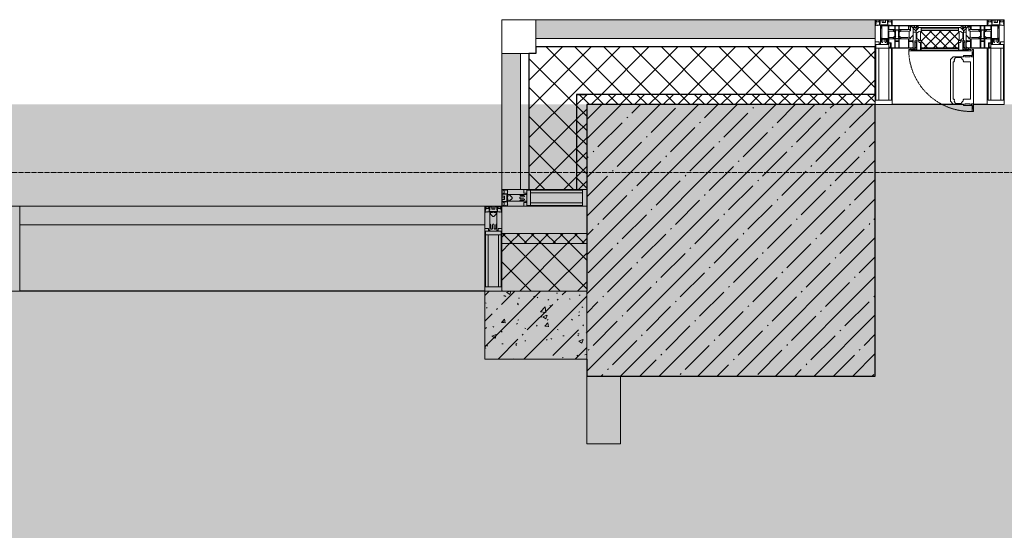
# Model space of a CAD drawing. Header units: millimetres. Extents: x -521669 to 178656, y -69521 to 433382.
# Tile 180 of 256: x -175523 to -172623, y 431094 to 432599. Entities that reach past the tile are written whole.
import ezdxf

# ---------------------------------------------------------------- set-up
doc = ezdxf.new("R2010")
doc.units = ezdxf.units.MM
doc.linetypes.add('-D1-02х01', pattern=[3, 2, -1])
doc.linetypes.add('-D1d1-15x02', pattern=[19, 15, -2, 0, -2])
for name, color, linetype, lineweight in [('_0', 7, 'Continuous', 13), ('A-DETL-GENF', 7, 'Continuous', 5), ('A-GLAZ', 7, 'Continuous', 5), ('A-GLAZ-CURT', 8, 'Continuous', 5), ('A-GLAZ-CWMG', 8, 'Continuous', 5), ('A-WALL', 7, 'Continuous', 5), ('A-WALL-FNSH', 8, 'Continuous', 5), ('I-WALL', 7, 'Continuous', 5), ('S-COLS', 7, 'Continuous', 5), ('S-GRID', 7, 'Continuous', 5)]:
    doc.layers.add(name, color=color, linetype=linetype, lineweight=lineweight)
pattern_1 = [(45, (0, 0), (-21.213203, 21.213203), []), (135, (0, 0), (-21.213203, -21.213203), [])]
pattern_2 = [(45, (0, 0), (-42.42641, 42.42641), []), (135, (0, 0), (-42.42641, -42.42641), [])]

# ---------------------------------------------------------------- blocks, each defined once
blk = doc.blocks.new('Rectangular Mullion - 50Wx250H-V3-50_AS_M_L33')
at = {"layer": 'A-DETL-GENF'}
for p, q in [((-25, 84), (-25, 250)), ((-25, 250), (0, 250)), ((-23, 237.3), (0, 237.3)), ((-23, 237.3), (-23, 84)), ((-14.9, 84), (-14.9, 237.3)), ((25, 250), (0, 250)), ((23, 237.3), (0, 237.3)), ((14.9, 84), (14.9, 237.3)), ((23, 237.3), (23, 73.6)), ((25, 65.2), (25, 250)), ((0, 84), (-15, 84)), ((-0.5, 73.6), (-15, 73.6)), ((-10, 71.3), (-12, 71.3)), ((-10, 57.4), (-10, 71.3)), ((-7, 65.2), (-5.9, 67.3)), ((-7, 65.2), (-7, 57)), ((-4.1, 67.3), (-5.9, 67.3)), ((-4.1, 67.3), (-2.9, 65.1)), ((-2.9, 65.1), (-2.9, 57)), ((0, 84), (23, 84)), ((0.5, 73.6), (23, 73.6)), ((4.1, 67.3), (2.9, 65.1)), ((2.9, 65.1), (2.9, 57)), ((4.1, 67.3), (5.9, 67.3)), ((7, 65.2), (5.9, 67.3)), ((7, 65.2), (7, 54.7)), ((10, 71.3), (14, 71.3)), ((10, 53), (10, 71.3)), ((14, 71.3), (14, 65.2)), ((14, 65.2), (25, 65.2)), ((8.7, 53), (7, 54.7)), ((8.7, 53), (10, 53)), ((10, 53), (10, 17)), ((-23.8, 14.6), (-25, 14.2)), ((-25, 0), (-25, 14.2)), ((-23.8, 17), (-23.8, 14.6)), ((-22.5, 10.6), (-23.8, 14.6)), ((-22.5, 10.6), (-23.7, 9.9)), ((-23.7, 1.3), (-23.7, 9.9)), ((-23.7, 1.3), (-11.8, 1.3)), ((-23.2, 10.2), (-22.5, 8)), ((-22.5, 8), (-22.5, 4.5)), ((-21.3, 4.5), (-22.5, 4.5)), ((-22.3, 17), (-22.3, 16)), ((-22.3, 16), (-21.3, 16)), ((-19.9, 17), (-21.3, 16)), ((-21.3, 4.5), (-21.3, 6.5)), ((-21.3, 6.5), (-14.2, 6.5)), ((-7.4, 16.6), (-18.4, 16.6)), ((-14.2, 6.5), (-14.2, 4.5)), ((-13.2, 4.5), (-14.2, 4.5)), ((-13.2, 4.5), (-12.2, 7.2)), ((-12.7, 7.6), (-11.3, 11.4)), ((-12.7, 7.6), (-11.8, 6.9)), ((-12.2, 9), (-12.2, 14.8)), ((-12.2, 14.8), (0, 14.8)), ((-11.8, 1.3), (-11.8, 6.9)), ((-10.5, 11.2), (-11.3, 11.4)), ((-10.5, 1.5), (-10.5, 11.2)), ((-4.8, 1.5), (-10.5, 1.5)), ((0, 8), (-4.8, 8)), ((-4.8, 1.5), (-4.8, 8)), ((-2.6, 16.8), (0, 16.8)), ((2.6, 16.8), (0, 16.8)), ((0, 14.8), (0, 16.8)), ((0, 14.8), (0, 16.8)), ((12.2, 14.8), (0, 14.8)), ((0, 0), (0, 8)), ((0, 8), (4.8, 8)), ((0, 0), (0, 8)), ((4.8, 1.5), (4.8, 8)), ((4.8, 1.5), (10.5, 1.5)), ((8.5, 23), (6, 25.5)), ((6, 18), (7.4, 18)), ((7.4, 18), (7.4, 16.6)), ((7.4, 16.6), (18.4, 16.6)), ((7.5, 18.5), (8.5, 18.5)), ((7.5, 17), (7.5, 18.5)), ((10, 17), (7.5, 17)), ((8.5, 18.5), (8.5, 23)), ((10.5, 11.2), (11.3, 11.4)), ((10.5, 1.5), (10.5, 11.2)), ((12.7, 7.6), (11.3, 11.4)), ((12.7, 7.6), (11.8, 6.9)), ((11.8, 1.3), (11.8, 6.9)), ((23.7, 1.3), (11.8, 1.3)), ((12.2, 9), (12.2, 14.8)), ((13.2, 4.5), (12.2, 7.2)), ((13.2, 4.5), (14.2, 4.5)), ((21.3, 6.5), (14.2, 6.5)), ((14.2, 6.5), (14.2, 4.5)), ((18.4, 16.6), (19, 17.6)), ((19, 17.6), (21.3, 16)), ((22.3, 16), (21.3, 16)), ((21.3, 4.5), (21.3, 6.5)), ((21.3, 4.5), (22.5, 4.5)), ((22.3, 17), (22.3, 16)), ((22.3, 17), (23.8, 17)), ((22.5, 10.6), (23.8, 14.6)), ((22.5, 10.6), (23.7, 9.9)), ((23.2, 10.2), (22.5, 8)), ((22.5, 8), (22.5, 4.5)), ((23.7, 1.3), (23.7, 9.9)), ((23.8, 17), (23.8, 14.6)), ((23.8, 14.6), (25, 14.2)), ((25, 0), (25, 14.2)), ((-25, 0), (0, 0)), ((25, 0), (0, 0))]:
    blk.add_line(p, q, dxfattribs=at)
for centre, start, end in [((-0.5, 73.1), 360, 90), ((0.5, 73.1), 90, 180)]:
    blk.add_arc(centre, 0.5, start, end, dxfattribs=at)
blk = doc.blocks.new('Rectangular Mullion - R_StandardFrame_50Wx250H-V9-50_AS_M_L33')
at = {"layer": 'A-GLAZ-CWMG', "lineweight": 9}
for p, q in [((-25, 84), (-25, 250)), ((-25, 250), (25, 250)), ((25, 250), (25, 0)), ((-25, 0), (-25, 17)), ((25, 0), (-25, 0))]:
    blk.add_line(p, q, dxfattribs=at)
blk = doc.blocks.new('A_PAN_Створка - 383мм-V10-50_AS_M_L33')
at = {"layer": 'A-GLAZ-CURT'}
h = blk.add_hatch(dxfattribs=at)
h.set_pattern_fill('FP_8', color=256, style=0, pattern_type=2)
h.set_pattern_definition([(45, (-19440, -29700), (-14.142136, 14.142136), []), (135, (-19440, -29700), (-14.142136, -14.142136), [])])
h.paths.add_polyline_path([(-53.6, -82.7), (54.6, -81.8), (55.5, -62.5), (57.2, -60.8), (57.2, -36.4), (54.9, -34.1), (54.5, -31.8), (-54.5, -31.8), (-54.9, -34.1), (-57.2, -36.4), (-57.2, -60.8), (-54.6, -63.4), (-54.6, -81.8)])
at = {"layer": 'A-DETL-GENF'}
for p, q in [((-70, -32.1), (-61.4, -23.5)), ((61.4, -23.5), (-61.4, -23.5)), ((-54.9, -25.8), (-53.9, -24.8)), ((-54.9, -29.5), (-54.9, -25.8)), ((-53.9, -24.8), (53.9, -24.8)), ((54.9, -25.8), (53.9, -24.8)), ((54.9, -29.5), (54.9, -25.8)), ((70, -32.1), (61.4, -23.5)), ((-70, -62.5), (-70, -32.1)), ((-67.8, -38.3), (-65.7, -37.4)), ((-67.8, -55.7), (-67.8, -38.3)), ((-66, -56.5), (-67.8, -55.7)), ((-66, -56.5), (-62, -59.1)), ((-65.7, -37.4), (-60.8, -34.7)), ((-60.8, -34.7), (-57.3, -35.9)), ((-55.2, -33.8), (-57.3, -35.9)), ((-54.9, -34.1), (-57.2, -36.4)), ((-57.2, -36.4), (-57.2, -60.8)), ((-55.2, -33.8), (-54.8, -31.5)), ((-53.9, -30.5), (-54.9, -29.5)), ((-54.5, -31.8), (-54.9, -34.1)), ((0, -31.5), (-54.8, -31.5)), ((54.5, -31.8), (-54.5, -31.8)), ((53.9, -30.5), (-53.9, -30.5)), ((0, -31.5), (54.8, -31.5)), ((53.9, -30.5), (54.9, -29.5)), ((54.9, -34.1), (54.5, -31.8)), ((55.2, -33.8), (54.8, -31.5)), ((57.2, -36.4), (54.9, -34.1)), ((55.2, -33.8), (57.3, -35.9)), ((57.2, -60.8), (57.2, -36.4)), ((60.8, -34.7), (57.3, -35.9)), ((65.7, -37.4), (60.8, -34.7)), ((66, -56.5), (62, -59.1)), ((67.8, -38.3), (65.7, -37.4)), ((66, -56.5), (67.8, -55.7)), ((67.8, -55.7), (67.8, -38.3)), ((70, -62.5), (70, -32.1)), ((-73.9, -62.5), (-70, -62.5)), ((-73.9, -87.5), (-73.9, -62.5)), ((-69.4, -66.5), (-73.9, -66.5)), ((-73.9, -81.5), (-69.4, -81.5)), ((-69.4, -85.5), (-73.9, -85.5)), ((-69.4, -81.5), (-69.4, -66.5)), ((-69.4, -90.3), (-69.4, -85.5)), ((-61.7, -62.5), (-67.9, -62.5)), ((-67.9, -62.5), (-67.9, -89.3)), ((-62, -59.1), (-60.7, -61)), ((-61.7, -64.9), (-61.7, -62.5)), ((-60.1, -67.7), (-61.7, -64.9)), ((-60.7, -61), (-57.4, -61)), ((-56.4, -67.7), (-60.1, -67.7)), ((-57.4, -61), (-54.9, -63.5)), ((-57.2, -60.8), (-54.6, -63.4)), ((-56.4, -89.4), (-56.4, -67.7)), ((-54.9, -63.5), (-54.9, -81.9)), ((-54.9, -81.9), (-53.8, -83)), ((-54.9, -85.6), (-53.9, -84.6)), ((-54.9, -89.3), (-54.9, -85.6)), ((-54.6, -63.4), (-54.6, -81.8)), ((-54.6, -81.8), (-53.6, -82.7)), ((-53.9, -84.6), (53.9, -84.6)), ((53.8, -83), (-53.8, -83)), ((-53.6, -82.7), (53.6, -82.7)), ((53.6, -82.7), (54.6, -81.8)), ((54.9, -81.9), (53.8, -83)), ((54.9, -85.6), (53.9, -84.6)), ((54.6, -63.4), (57.2, -60.8)), ((54.6, -81.8), (54.6, -63.4)), ((57.4, -61), (54.9, -63.5)), ((54.9, -63.5), (54.9, -81.9)), ((54.9, -89.3), (54.9, -85.6)), ((56.4, -67.7), (60.1, -67.7)), ((56.4, -89.4), (56.4, -67.7)), ((60.7, -61), (57.4, -61)), ((60.1, -67.7), (61.7, -64.9)), ((62, -59.1), (60.7, -61)), ((61.7, -62.5), (67.9, -62.5)), ((61.7, -64.9), (61.7, -62.5)), ((67.9, -62.5), (67.9, -89.3)), ((69.4, -66.5), (73.9, -66.5)), ((69.4, -81.5), (69.4, -66.5)), ((73.9, -81.5), (69.4, -81.5)), ((69.4, -85.5), (73.9, -85.5)), ((69.4, -90.3), (69.4, -85.5)), ((73.9, -62.5), (70, -62.5)), ((73.9, -87.5), (73.9, -62.5)), ((-91.5, -87.5), (-73.9, -87.5)), ((-91.5, -92), (-91.5, -87.5)), ((-91.5, -92), (91.5, -92)), ((-83.4, -90.3), (-83.4, -87.5)), ((-83.4, -90.3), (-69.4, -90.3)), ((-67.9, -89.3), (-66.9, -90.3)), ((-66.9, -90.3), (-57.4, -90.3)), ((-57.4, -90.3), (-56.4, -89.4)), ((-53.9, -90.3), (-54.9, -89.3)), ((53.9, -90.3), (-53.9, -90.3)), ((53.9, -90.3), (54.9, -89.3)), ((57.4, -90.3), (56.4, -89.4)), ((66.9, -90.3), (57.4, -90.3)), ((67.9, -89.3), (66.9, -90.3)), ((83.4, -90.3), (69.4, -90.3)), ((91.5, -87.5), (73.9, -87.5)), ((83.4, -90.3), (83.4, -87.5)), ((91.5, -92), (91.5, -87.5))]:
    blk.add_line(p, q, dxfattribs=at)
at = {"layer": 'A-DETL-GENF', "color": 9, "true_color": 0xc8c8c8}
for p, q in [((39.7, -109), (31.1, -117.6)), ((70.1, -109), (39.7, -109)), ((45, -113.3), (42.3, -118.2)), ((45.9, -111.2), (45, -113.3)), ((63.3, -111.2), (45.9, -111.2)), ((64.1, -113), (63.3, -111.2)), ((64.1, -113), (66.7, -117)), ((70.1, -105.1), (70.1, -109)), ((95.1, -105.1), (70.1, -105.1)), ((74.1, -109.6), (74.1, -105.1)), ((89.1, -109.6), (74.1, -109.6)), ((89.1, -105.1), (89.1, -109.6)), ((93.1, -109.6), (93.1, -105.1)), ((97.9, -109.6), (93.1, -109.6)), ((95.1, -87.5), (95.1, -105.1)), ((99.6, -87.5), (95.1, -87.5)), ((97.9, -95.6), (95.1, -95.6)), ((97.9, -95.6), (97.9, -109.6)), ((99.6, -270.5), (99.6, -87.5)), ((31.1, -117.6), (31.1, -240.4)), ((41.4, -123.8), (39.1, -124.2)), ((39.1, -179), (39.1, -124.2)), ((41.4, -123.8), (43.5, -121.7)), ((42.3, -118.2), (43.5, -121.7)), ((66.7, -117), (68.6, -118.3)), ((68.6, -118.3), (68.6, -121.6)), ((68.6, -121.6), (71.1, -124.1)), ((71.1, -124.1), (89.5, -124.1)), ((89.5, -124.1), (90.6, -125.2)), ((90.6, -125.2), (90.6, -232.8)), ((39.1, -179), (39.1, -233.8)), ((39.7, -249), (31.1, -240.4)), ((41.4, -234.2), (39.1, -233.8)), ((70.1, -249), (39.7, -249)), ((41.4, -234.2), (43.5, -236.3)), ((42.3, -239.8), (43.5, -236.3)), ((45, -244.7), (42.3, -239.8)), ((45.9, -246.8), (45, -244.7)), ((63.3, -246.8), (45.9, -246.8)), ((64.1, -245), (63.3, -246.8)), ((64.1, -245), (66.7, -241)), ((66.7, -241), (68.6, -239.7)), ((68.6, -236.4), (71.1, -233.9)), ((68.6, -239.7), (68.6, -236.4)), ((70.1, -252.9), (70.1, -249)), ((95.1, -252.9), (70.1, -252.9)), ((71.1, -233.9), (89.5, -233.9)), ((74.1, -248.4), (74.1, -252.9)), ((89.1, -248.4), (74.1, -248.4)), ((89.1, -252.9), (89.1, -248.4)), ((89.5, -233.9), (90.6, -232.8)), ((93.1, -248.4), (93.1, -252.9)), ((97.9, -248.4), (93.1, -248.4)), ((95.1, -270.5), (95.1, -252.9)), ((97.9, -262.4), (97.9, -248.4)), ((97.9, -262.4), (95.1, -262.4)), ((99.6, -270.5), (95.1, -270.5))]:
    blk.add_line(p, q, dxfattribs=at)
at = {"layer": 'A-GLAZ'}
for p, q in [((-67.9, -17), (-171, -17)), ((-171, -17), (-171, -57)), ((-171, -18.5), (-153.5, -18.5)), ((-153.5, -18.5), (-152, -20)), ((-152, -20), (-152, -73.5)), ((-150.5, -17), (-150.5, -29.4)), ((-132.4, -18.6), (-150.5, -18.6)), ((-132.4, -29.4), (-132.4, -18.6)), ((-131, -18.2), (-131, -29.5)), ((-120.8, -18.2), (-131, -18.2)), ((-120.8, -18.2), (-120.8, -29.5)), ((-119.3, -18.6), (-92.5, -18.6)), ((-119.3, -29.4), (-119.3, -18.6)), ((-92.5, -18.6), (-92.5, -29.4)), ((-90.8, -18.5), (-90.8, -29.4)), ((-87.3, -18.5), (-90.8, -18.5)), ((-87.3, -20.4), (-87.3, -18.5)), ((-87.3, -20.4), (-87.3, -21.9)), ((-84.8, -20.4), (-87.3, -20.4)), ((-87.3, -21.9), (-85.9, -21.9)), ((-85.9, -18.2), (-85.9, -20.4)), ((-75.9, -18.2), (-85.9, -18.2)), ((-85.9, -21.9), (-85.9, -29.4)), ((-83.4, -20.4), (-84.8, -20.4)), ((-70, -33.8), (-83.4, -20.4)), ((-78, -84), (-78, -23.5)), ((-78, -23.5), (-67.9, -23.5)), ((-75.9, -21.5), (-75.9, -18.2)), ((-75.9, -21.5), (-75.9, -23.5)), ((-74.9, -21.5), (-75.9, -21.5)), ((-75.9, -23.5), (-73, -23.5)), ((-74.9, -17.9), (-74.9, -21.5)), ((-68.9, -17.9), (-74.9, -17.9)), ((-67.2, -29.3), (-73, -23.5)), ((-61.4, -23.5), (-70, -32.1)), ((-68.9, -21.5), (-68.9, -17.9)), ((-67.9, -21.5), (-68.9, -21.5)), ((67.9, -17), (-67.9, -17)), ((-61.4, -23.5), (-67.9, -17)), ((-67.9, -17), (-67.9, -23.5)), ((-67.9, -17), (67.9, -17)), ((-67.9, -21.5), (-67.9, -23.5)), ((-67.9, -23.5), (-64.6, -26.8)), ((-67.9, -23.5), (-64.6, -26.8)), ((-64.6, -26.8), (-67.2, -29.3)), ((-64.6, -26.8), (-61.4, -23.5)), ((61.4, -23.5), (-61.4, -23.5)), ((67.9, -17), (61.4, -23.5)), ((70, -32.1), (61.4, -23.5)), ((61.4, -23.5), (64.6, -26.8)), ((67.9, -23.5), (64.6, -26.8)), ((64.6, -26.8), (67.9, -23.5)), ((64.6, -26.8), (67.2, -29.3)), ((67.2, -29.3), (73, -23.5)), ((67.9, -23.5), (67.9, -17)), ((171, -17), (67.9, -17)), ((67.9, -21.5), (67.9, -23.5)), ((67.9, -21.5), (68.9, -21.5)), ((67.9, -23.5), (78, -23.5)), ((68.9, -17.9), (74.9, -17.9)), ((68.9, -21.5), (68.9, -17.9)), ((70, -33.8), (83.4, -20.4)), ((75.9, -23.5), (73, -23.5)), ((74.9, -17.9), (74.9, -21.5)), ((74.9, -21.5), (75.9, -21.5)), ((75.9, -18.2), (85.9, -18.2)), ((75.9, -21.5), (75.9, -18.2)), ((75.9, -21.5), (75.9, -23.5)), ((78, -23.5), (78, -84)), ((83.4, -20.4), (84.8, -20.4)), ((84.8, -20.4), (87.3, -20.4)), ((85.9, -18.2), (85.9, -20.4)), ((85.9, -21.9), (85.9, -29.4)), ((87.3, -21.9), (85.9, -21.9)), ((87.3, -18.5), (90.8, -18.5)), ((87.3, -20.4), (87.3, -18.5)), ((87.3, -20.4), (87.3, -21.9)), ((90.8, -18.5), (90.8, -29.4)), ((92.5, -18.6), (92.5, -29.4)), ((119.3, -18.6), (92.5, -18.6)), ((119.3, -29.4), (119.3, -18.6)), ((120.8, -18.2), (120.8, -29.5)), ((120.8, -18.2), (131, -18.2)), ((131, -18.2), (131, -29.5)), ((132.4, -18.6), (150.5, -18.6)), ((132.4, -29.4), (132.4, -18.6)), ((150.5, -17), (150.5, -29.4)), ((153.5, -18.5), (152, -20)), ((152, -20), (152, -73.5)), ((171, -18.5), (153.5, -18.5)), ((171, -57), (171, -17)), ((-171, -55.5), (-152, -55.5)), ((-171, -57), (-156, -57)), ((-150.5, -29.4), (-132.4, -29.4)), ((-150.5, -33.6), (-150.5, -68)), ((-136.3, -33.6), (-150.5, -33.6)), ((-136.4, -52.4), (-150.5, -52.4)), ((-150.5, -56.6), (-132.4, -56.6)), ((-137.2, -31), (-135.8, -35)), ((-132.5, -31), (-137.2, -31)), ((-137.2, -54.8), (-135.8, -50.8)), ((-132.5, -54.8), (-137.2, -54.8)), ((-132.1, -36.8), (-135.8, -35)), ((-132.1, -49), (-135.8, -50.8)), ((-132.5, -31.9), (-133.4, -33.7)), ((-133.4, -33.7), (-130.1, -35.3)), ((-133.4, -52), (-130.1, -50.4)), ((-132.5, -53.8), (-133.4, -52)), ((-132.5, -31.9), (-132.5, -31)), ((-132.5, -53.8), (-132.5, -54.8)), ((-132.4, -56.6), (-132.4, -82.5)), ((-132.1, -49), (-132.1, -36.8)), ((-131, -29.5), (-120.8, -29.5)), ((-131, -30.9), (-131, -33)), ((-120.8, -30.9), (-131, -30.9)), ((-129.4, -34.6), (-131, -33)), ((-129.4, -51.1), (-131, -52.7)), ((-131, -55.1), (-131, -52.7)), ((-120.8, -55.1), (-131, -55.1)), ((-131, -56.5), (-131, -62.6)), ((-131, -56.5), (-120.8, -56.5)), ((-130.1, -35.3), (-129.4, -34.6)), ((-130.1, -35.3), (-130.1, -50.4)), ((-130.1, -50.4), (-129.4, -51.1)), ((-122.4, -34.6), (-120.8, -33)), ((-121.7, -35.3), (-122.4, -34.6)), ((-121.7, -50.4), (-122.4, -51.1)), ((-122.4, -51.1), (-120.8, -52.7)), ((-118.4, -33.7), (-121.7, -35.3)), ((-121.7, -35.3), (-121.7, -50.4)), ((-118.4, -52), (-121.7, -50.4)), ((-120.8, -30.9), (-120.8, -33)), ((-120.8, -55.1), (-120.8, -52.7)), ((-120.8, -56.5), (-120.8, -62.6)), ((-119.7, -36.8), (-115.9, -35)), ((-119.7, -49), (-119.7, -36.8)), ((-119.7, -49), (-115.9, -50.8)), ((-92.5, -29.4), (-119.3, -29.4)), ((-119.3, -31), (-114.6, -31)), ((-119.3, -31.9), (-119.3, -31)), ((-119.3, -31.9), (-118.4, -33.7)), ((-119.3, -53.8), (-118.4, -52)), ((-119.3, -53.8), (-119.3, -54.8)), ((-119.3, -54.8), (-114.6, -54.8)), ((-119.3, -56.6), (-119.3, -82.5)), ((-92.5, -56.6), (-119.3, -56.6)), ((-114.6, -31), (-115.9, -35)), ((-114.6, -54.8), (-115.9, -50.8)), ((-94.1, -33.5), (-115.4, -33.5)), ((-94.1, -52.5), (-115.3, -52.5)), ((-89.9, -35.1), (-94.1, -33.5)), ((-89.9, -50.9), (-94.1, -52.5)), ((-92.5, -56.6), (-92.5, -82.5)), ((-90.8, -29.4), (-85.9, -29.4)), ((-90.8, -56.6), (-85.9, -56.6)), ((-90.8, -62.7), (-90.8, -56.6)), ((-89.9, -32.5), (-89.9, -35.1)), ((-85.9, -32.5), (-89.9, -32.5)), ((-89.9, -35.1), (-89.9, -50.9)), ((-89.9, -52.2), (-89.9, -50.9)), ((-89.9, -52.2), (-88.6, -53.5)), ((-85.9, -53.5), (-88.6, -53.5)), ((-85.9, -29.4), (-85.9, -32.5)), ((-85.9, -53.5), (-78, -45.6)), ((-85.9, -56.6), (-85.9, -53.5)), ((-78, -36.8), (-70, -36.8)), ((-78, -45.6), (-78, -36.8)), ((-70, -32.1), (-70, -62.5)), ((-70, -36.8), (-70, -33.8)), ((70, -62.5), (70, -32.1)), ((70, -36.8), (70, -33.8)), ((78, -36.8), (70, -36.8)), ((78, -45.6), (78, -36.8)), ((85.9, -53.5), (78, -45.6)), ((85.9, -29.4), (85.9, -32.5)), ((90.8, -29.4), (85.9, -29.4)), ((85.9, -32.5), (89.9, -32.5)), ((85.9, -53.5), (88.6, -53.5)), ((85.9, -56.6), (85.9, -53.5)), ((90.8, -56.6), (85.9, -56.6)), ((89.9, -52.2), (88.6, -53.5)), ((89.9, -32.5), (89.9, -35.1)), ((89.9, -35.1), (94.1, -33.5)), ((89.9, -35.1), (89.9, -50.9)), ((89.9, -50.9), (94.1, -52.5)), ((89.9, -52.2), (89.9, -50.9)), ((90.8, -62.7), (90.8, -56.6)), ((92.5, -29.4), (119.3, -29.4)), ((92.5, -56.6), (119.3, -56.6)), ((92.5, -56.6), (92.5, -82.5)), ((94.1, -33.5), (115.4, -33.5)), ((94.1, -52.5), (115.3, -52.5)), ((114.6, -31), (115.9, -35)), ((119.3, -31), (114.6, -31)), ((114.6, -54.8), (115.9, -50.8)), ((119.3, -54.8), (114.6, -54.8)), ((119.7, -36.8), (115.9, -35)), ((119.7, -49), (115.9, -50.8)), ((119.3, -31.9), (118.4, -33.7)), ((118.4, -33.7), (121.7, -35.3)), ((118.4, -52), (121.7, -50.4)), ((119.3, -53.8), (118.4, -52)), ((119.3, -31.9), (119.3, -31)), ((119.3, -53.8), (119.3, -54.8)), ((119.3, -56.6), (119.3, -82.5)), ((119.7, -49), (119.7, -36.8)), ((131, -29.5), (120.8, -29.5)), ((120.8, -30.9), (120.8, -33)), ((120.8, -30.9), (131, -30.9)), ((122.4, -34.6), (120.8, -33)), ((122.4, -51.1), (120.8, -52.7)), ((120.8, -55.1), (120.8, -52.7)), ((120.8, -55.1), (131, -55.1)), ((120.8, -56.5), (120.8, -62.6)), ((131, -56.5), (120.8, -56.5)), ((121.7, -35.3), (122.4, -34.6)), ((121.7, -35.3), (121.7, -50.4)), ((121.7, -50.4), (122.4, -51.1)), ((129.4, -34.6), (131, -33)), ((130.1, -35.3), (129.4, -34.6)), ((130.1, -50.4), (129.4, -51.1)), ((129.4, -51.1), (131, -52.7)), ((133.4, -33.7), (130.1, -35.3)), ((130.1, -35.3), (130.1, -50.4)), ((133.4, -52), (130.1, -50.4)), ((131, -30.9), (131, -33)), ((131, -55.1), (131, -52.7)), ((131, -56.5), (131, -62.6)), ((132.1, -36.8), (135.8, -35)), ((132.1, -49), (132.1, -36.8)), ((132.1, -49), (135.8, -50.8)), ((150.5, -29.4), (132.4, -29.4)), ((150.5, -56.6), (132.4, -56.6)), ((132.4, -56.6), (132.4, -82.5)), ((132.5, -31), (137.2, -31)), ((132.5, -31.9), (132.5, -31)), ((132.5, -31.9), (133.4, -33.7)), ((132.5, -53.8), (133.4, -52)), ((132.5, -53.8), (132.5, -54.8)), ((132.5, -54.8), (137.2, -54.8)), ((137.2, -31), (135.8, -35)), ((137.2, -54.8), (135.8, -50.8)), ((136.3, -33.6), (150.5, -33.6)), ((136.4, -52.4), (150.5, -52.4)), ((150.5, -33.6), (150.5, -68)), ((171, -55.5), (152, -55.5)), ((156, -57), (171, -57)), ((-153, -60), (-153, -73.5)), ((-153, -73.5), (-150, -73.5)), ((-150.5, -68), (-143.5, -68)), ((-150.5, -69.5), (-150.5, -73.5)), ((-145, -69.5), (-150.5, -69.5)), ((-150, -73.5), (-150, -84)), ((-150, -84), (-78, -84)), ((-148.5, -81), (-148.5, -82.5)), ((-143.5, -81), (-148.5, -81)), ((-148.5, -82.5), (-132.4, -82.5)), ((-145, -69.5), (-145, -79.5)), ((-143.5, -68), (-143.5, -81)), ((-120.8, -62.6), (-131, -62.6)), ((-131, -64.6), (-120.8, -64.6)), ((-131, -82.5), (-131, -64.6)), ((-131, -82.5), (-120.8, -82.5)), ((-120.8, -82.5), (-120.8, -64.6)), ((-119.3, -82.5), (-92.5, -82.5)), ((-80.4, -62.7), (-90.8, -62.7)), ((-90.8, -64.6), (-90.8, -82.5)), ((-80.1, -64.6), (-90.8, -64.6)), ((-90.8, -82.5), (-79.5, -82.5)), ((-78, -84), (-85, -84)), ((-85, -84), (-85, -87.5)), ((-80.4, -61.1), (-80.4, -62.7)), ((-78, -61.1), (-80.4, -61.1)), ((-80.1, -66.1), (-80.1, -64.6)), ((-78, -66.1), (-80.1, -66.1)), ((-79.5, -80.6), (-78, -80.6)), ((-79.5, -82.5), (-79.5, -80.6)), ((-78, -66.1), (-78, -61.1)), ((-78, -87.5), (-78, -84)), ((-78, -84), (-73.9, -84)), ((-70, -62.5), (-73.9, -62.5)), ((-73.9, -62.5), (-73.9, -87.5)), ((73.9, -62.5), (70, -62.5)), ((73.9, -87.5), (73.9, -62.5)), ((73.9, -84), (78, -84)), ((78, -61.1), (80.4, -61.1)), ((78, -66.1), (78, -61.1)), ((78, -66.1), (80.1, -66.1)), ((79.5, -80.6), (78, -80.6)), ((78, -87.5), (78, -84)), ((78, -84), (85, -84)), ((78, -84), (150, -84)), ((79.5, -82.5), (79.5, -80.6)), ((90.8, -82.5), (79.5, -82.5)), ((80.1, -64.6), (90.8, -64.6)), ((80.1, -66.1), (80.1, -64.6)), ((80.4, -61.1), (80.4, -62.7)), ((80.4, -62.7), (90.8, -62.7)), ((85, -84), (85, -87.5)), ((90.8, -64.6), (90.8, -82.5)), ((119.3, -82.5), (92.5, -82.5)), ((120.8, -62.6), (131, -62.6)), ((120.8, -82.5), (120.8, -64.6)), ((131, -64.6), (120.8, -64.6)), ((131, -82.5), (120.8, -82.5)), ((131, -82.5), (131, -64.6)), ((148.5, -82.5), (132.4, -82.5)), ((143.5, -68), (143.5, -81)), ((150.5, -68), (143.5, -68)), ((143.5, -81), (148.5, -81)), ((145, -69.5), (150.5, -69.5)), ((145, -69.5), (145, -79.5)), ((148.5, -81), (148.5, -82.5)), ((150, -84), (150, -73.5)), ((150, -73.5), (153, -73.5)), ((150.5, -69.5), (150.5, -73.5)), ((153, -73.5), (153, -60)), ((-73.9, -87.5), (-91.5, -87.5)), ((-91.5, -87.5), (-91.5, -92)), ((-91.5, -92), (91.5, -92)), ((-85, -87.5), (-78, -87.5)), ((91.5, -87.5), (73.9, -87.5)), ((85, -87.5), (78, -87.5)), ((91.5, -92), (91.5, -87.5))]:
    blk.add_line(p, q, dxfattribs=at)
for centre, start, end in [((-156, -60), 0, 90), ((156, -60), 90, 180)]:
    blk.add_arc(centre, 3, start, end, dxfattribs=at)
at = {"layer": 'A-GLAZ', "linetype": '-D1-02х01'}
blk.add_arc((91.4, -87.5), 183, 181.4091, 271.1445, dxfattribs=at)
blk = doc.blocks.new('Rectangular Mullion - R_StandardFrame_50Wx250H-3323618-50_AS_M_L33')
at = {"layer": 'A-GLAZ-CWMG'}
for p, q in [((25500, 29700), (25780, 29700)), ((25500, 29450), (25710.1, 29450)), ((25739.6, 29450), (25780, 29450))]:
    blk.add_line(p, q, dxfattribs=at)
blk = doc.blocks.new('Quad Corner Mullion - Q_0_100_-50-4783203-50_AS_M_L33')
at = {"layer": 'A-GLAZ-CWMG', "lineweight": 9}
for p, q in [((-100, 100), (0, 100)), ((-100, 0), (-100, 100)), ((0, 100), (0, 0)), ((0, 0), (-100, 0))]:
    blk.add_line(p, q, dxfattribs=at)
blk = doc.blocks.new('Rectangular Mullion - 50Wx250H-2623690-50_AS_M_L33')
at = {"layer": 'A-DETL-GENF'}
for p, q in [((-25, 65.2), (-25, 250)), ((-25, 250), (0, 250)), ((-23, 237.3), (0, 237.3)), ((-23, 237.3), (-23, 73.6)), ((-14.9, 84), (-14.9, 237.3)), ((25, 250), (0, 250)), ((23, 237.3), (0, 237.3)), ((14.9, 84), (14.9, 237.3)), ((23, 237.3), (23, 73.6)), ((25, 65.2), (25, 250)), ((-14, 65.2), (-25, 65.2)), ((0, 84), (-23, 84)), ((-0.5, 73.6), (-23, 73.6)), ((-14, 71.3), (-14, 65.2)), ((-10, 71.3), (-14, 71.3)), ((-10, 53), (-10, 71.3)), ((-7, 65.2), (-5.9, 67.3)), ((-7, 65.2), (-7, 54.7)), ((-4.1, 67.3), (-5.9, 67.3)), ((-4.1, 67.3), (-2.9, 65.1)), ((-2.9, 65.1), (-2.9, 54.6)), ((0, 84), (23, 84)), ((0.5, 73.6), (23, 73.6)), ((4.1, 67.3), (2.9, 65.1)), ((2.9, 65.1), (2.9, 54.6)), ((4.1, 67.3), (5.9, 67.3)), ((7, 65.2), (5.9, 67.3)), ((7, 65.2), (7, 54.7)), ((10, 71.3), (14, 71.3)), ((10, 53), (10, 71.3)), ((14, 71.3), (14, 65.2)), ((14, 65.2), (25, 65.2)), ((-8.7, 53), (-10, 53)), ((-10, 53), (-10, 17)), ((-8.7, 53), (-7, 54.7)), ((-8.5, 23), (-1.5, 30)), ((-1.3, 53), (-2.9, 54.6)), ((-1.5, 30), (0, 30)), ((0, 53), (-1.3, 53)), ((0, 53), (1.3, 53)), ((1.5, 30), (0, 30)), ((1.3, 53), (2.9, 54.6)), ((8.5, 23), (1.5, 30)), ((8.7, 53), (7, 54.7)), ((8.7, 53), (10, 53)), ((10, 53), (10, 17)), ((-23.8, 14.6), (-25, 14.2)), ((-25, 0), (-25, 14.2)), ((-22.3, 17), (-23.8, 17)), ((-23.8, 17), (-23.8, 14.6)), ((-22.5, 10.6), (-23.8, 14.6)), ((-22.5, 10.6), (-23.7, 9.9)), ((-23.7, 1.3), (-23.7, 9.9)), ((-23.7, 1.3), (-11.8, 1.3)), ((-23.2, 10.2), (-22.5, 8)), ((-22.5, 8), (-22.5, 4.5)), ((-21.3, 4.5), (-22.5, 4.5)), ((-22.3, 17), (-22.3, 16)), ((-22.3, 16), (-21.3, 16)), ((-19, 17.6), (-21.3, 16)), ((-21.3, 4.5), (-21.3, 6.5)), ((-21.3, 6.5), (-14.2, 6.5)), ((-18.4, 16.6), (-19, 17.6)), ((-7.4, 16.6), (-18.4, 16.6)), ((-14.2, 6.5), (-14.2, 4.5)), ((-13.2, 4.5), (-14.2, 4.5)), ((-13.2, 4.5), (-12.2, 7.2)), ((-12.7, 7.6), (-11.3, 11.4)), ((-12.7, 7.6), (-11.8, 6.9)), ((-12.2, 9), (-12.2, 14.8)), ((-12.2, 14.8), (0, 14.8)), ((-11.8, 1.3), (-11.8, 6.9)), ((-10.5, 11.2), (-11.3, 11.4)), ((-10.5, 1.5), (-10.5, 11.2)), ((-4.8, 1.5), (-10.5, 1.5)), ((-10, 17), (-7.5, 17)), ((-8.5, 18.5), (-8.5, 23)), ((-7.5, 18.5), (-8.5, 18.5)), ((-7.5, 17), (-7.5, 18.5)), ((-7.4, 18), (-7.4, 16.6)), ((-2.6, 18), (-7.4, 18)), ((0, 8), (-4.8, 8)), ((-4.8, 1.5), (-4.8, 8)), ((-2.6, 18), (-2.6, 16.8)), ((-2.6, 16.8), (0, 16.8)), ((2.6, 16.8), (0, 16.8)), ((0, 14.8), (0, 16.8)), ((0, 14.8), (0, 16.8)), ((12.2, 14.8), (0, 14.8)), ((0, 0), (0, 8)), ((0, 8), (4.8, 8)), ((0, 0), (0, 8)), ((2.6, 18), (2.6, 16.8)), ((2.6, 18), (7.4, 18)), ((4.8, 1.5), (4.8, 8)), ((4.8, 1.5), (10.5, 1.5)), ((7.4, 18), (7.4, 16.6)), ((7.4, 16.6), (18.4, 16.6)), ((7.5, 18.5), (8.5, 18.5)), ((7.5, 17), (7.5, 18.5)), ((10, 17), (7.5, 17)), ((8.5, 18.5), (8.5, 23)), ((10.5, 11.2), (11.3, 11.4)), ((10.5, 1.5), (10.5, 11.2)), ((12.7, 7.6), (11.3, 11.4)), ((12.7, 7.6), (11.8, 6.9)), ((11.8, 1.3), (11.8, 6.9)), ((23.7, 1.3), (11.8, 1.3)), ((12.2, 9), (12.2, 14.8)), ((13.2, 4.5), (12.2, 7.2)), ((13.2, 4.5), (14.2, 4.5)), ((21.3, 6.5), (14.2, 6.5)), ((14.2, 6.5), (14.2, 4.5)), ((18.4, 16.6), (19, 17.6)), ((19, 17.6), (21.3, 16)), ((22.3, 16), (21.3, 16)), ((21.3, 4.5), (21.3, 6.5)), ((21.3, 4.5), (22.5, 4.5)), ((22.3, 17), (22.3, 16)), ((22.3, 17), (23.8, 17)), ((22.5, 10.6), (23.8, 14.6)), ((22.5, 10.6), (23.7, 9.9)), ((23.2, 10.2), (22.5, 8)), ((22.5, 8), (22.5, 4.5)), ((23.7, 1.3), (23.7, 9.9)), ((23.8, 17), (23.8, 14.6)), ((23.8, 14.6), (25, 14.2)), ((25, 0), (25, 14.2)), ((-25, 0), (0, 0)), ((25, 0), (0, 0))]:
    blk.add_line(p, q, dxfattribs=at)
for centre, start, end in [((-0.5, 73.1), 360, 90), ((0.5, 73.1), 90, 180)]:
    blk.add_arc(centre, 0.5, start, end, dxfattribs=at)
blk = doc.blocks.new('Rectangular Mullion - R_StandardFrame_50Wx250H-4783204-50_AS_M_L33')
at = {"layer": 'A-GLAZ-CWMG', "lineweight": 9}
for p, q in [((0, 250), (-50, 250)), ((-50, 250), (-50, 0)), ((0, 0), (0, 250)), ((-50, 0), (0, 0))]:
    blk.add_line(p, q, dxfattribs=at)
blk = doc.blocks.new('Rectangular Mullion - R_StandardFrame_50Wx250H-4626670-50_AS_M_L33')
at = {"layer": 'A-GLAZ-CWMG'}
blk.add_line((16730, 28900), (18100, 28900), dxfattribs=at)
blk = doc.blocks.new('Rectangular Mullion - R_StandardFrame_50Wx250H-3541503-50_AS_M_L33')
at = {"layer": 'A-GLAZ-CWMG', "lineweight": 9}
for p, q in [((-25, -250), (-25, 0)), ((-25, 0), (25, 0)), ((25, 0), (25, -17)), ((25, -84), (25, -250)), ((25, -250), (-25, -250))]:
    blk.add_line(p, q, dxfattribs=at)
blk = doc.blocks.new('System Panel - A_PAN_Glass-4816616-50_AS_M_L33')
at = {"layer": 'A-GLAZ-CURT'}
for p, q in [((685, 55), (-685, 55)), ((-685, 55), (-685, 0)), ((685, 0), (685, 55)), ((-685, 0), (685, 0))]:
    blk.add_line(p, q, dxfattribs=at)
blk = doc.blocks.new('Rectangular Mullion - 50Wx250H-V4-50_AS_M_L33')
at = {"layer": 'A-DETL-GENF'}
for p, q in [((-25, 65.2), (-25, 250)), ((-25, 250), (0, 250)), ((-23, 237.3), (0, 237.3)), ((-23, 237.3), (-23, 73.6)), ((-14.9, 84), (-14.9, 237.3)), ((25, 250), (0, 250)), ((23, 237.3), (0, 237.3)), ((14.9, 84), (14.9, 237.3)), ((23, 237.3), (23, 84)), ((25, 84), (25, 250)), ((-14, 65.2), (-25, 65.2)), ((0, 84), (-23, 84)), ((-0.5, 73.6), (-23, 73.6)), ((-14, 71.3), (-14, 65.2)), ((-10, 71.3), (-14, 71.3)), ((-10, 53), (-10, 71.3)), ((-7, 65.2), (-5.9, 67.3)), ((-7, 65.2), (-7, 54.7)), ((-4.1, 67.3), (-5.9, 67.3)), ((-4.1, 67.3), (-2.9, 65.1)), ((-2.9, 65.1), (-2.9, 57)), ((0, 84), (15, 84)), ((0.5, 73.6), (15, 73.6)), ((4.1, 67.3), (2.9, 65.1)), ((2.9, 65.1), (2.9, 57)), ((4.1, 67.3), (5.9, 67.3)), ((7, 65.2), (5.9, 67.3)), ((7, 65.2), (7, 57)), ((10, 71.3), (12, 71.3)), ((10, 57.4), (10, 71.3)), ((-8.7, 53), (-10, 53)), ((-10, 53), (-10, 17)), ((-8.7, 53), (-7, 54.7)), ((-23.8, 14.6), (-25, 14.2)), ((-25, 0), (-25, 14.2)), ((-22.3, 17), (-23.8, 17)), ((-23.8, 17), (-23.8, 14.6)), ((-22.5, 10.6), (-23.8, 14.6)), ((-22.5, 10.6), (-23.7, 9.9)), ((-23.7, 1.3), (-23.7, 9.9)), ((-23.7, 1.3), (-11.8, 1.3)), ((-23.2, 10.2), (-22.5, 8)), ((-22.5, 8), (-22.5, 4.5)), ((-21.3, 4.5), (-22.5, 4.5)), ((-22.3, 17), (-22.3, 16)), ((-22.3, 16), (-21.3, 16)), ((-19, 17.6), (-21.3, 16)), ((-21.3, 4.5), (-21.3, 6.5)), ((-21.3, 6.5), (-14.2, 6.5)), ((-18.4, 16.6), (-19, 17.6)), ((-7.4, 16.6), (-18.4, 16.6)), ((-14.2, 6.5), (-14.2, 4.5)), ((-13.2, 4.5), (-14.2, 4.5)), ((-13.2, 4.5), (-12.2, 7.2)), ((-12.7, 7.6), (-11.3, 11.4)), ((-12.7, 7.6), (-11.8, 6.9)), ((-12.2, 9), (-12.2, 14.8)), ((-12.2, 14.8), (0, 14.8)), ((-11.8, 1.3), (-11.8, 6.9)), ((-10.5, 11.2), (-11.3, 11.4)), ((-10.5, 1.5), (-10.5, 11.2)), ((-4.8, 1.5), (-10.5, 1.5)), ((-10, 17), (-7.5, 17)), ((-8.5, 23), (-6, 25.5)), ((-8.5, 18.5), (-8.5, 23)), ((-7.5, 18.5), (-8.5, 18.5)), ((-7.5, 17), (-7.5, 18.5)), ((-7.4, 18), (-7.4, 16.6)), ((-6, 18), (-7.4, 18)), ((0, 8), (-4.8, 8)), ((-4.8, 1.5), (-4.8, 8)), ((-2.6, 16.8), (0, 16.8)), ((2.6, 16.8), (0, 16.8)), ((0, 14.8), (0, 16.8)), ((0, 14.8), (0, 16.8)), ((12.2, 14.8), (0, 14.8)), ((0, 0), (0, 8)), ((0, 8), (4.8, 8)), ((0, 0), (0, 8)), ((4.8, 1.5), (4.8, 8)), ((4.8, 1.5), (10.5, 1.5)), ((7.4, 16.6), (18.4, 16.6)), ((10.5, 11.2), (11.3, 11.4)), ((10.5, 1.5), (10.5, 11.2)), ((12.7, 7.6), (11.3, 11.4)), ((12.7, 7.6), (11.8, 6.9)), ((11.8, 1.3), (11.8, 6.9)), ((23.7, 1.3), (11.8, 1.3)), ((12.2, 9), (12.2, 14.8)), ((13.2, 4.5), (12.2, 7.2)), ((13.2, 4.5), (14.2, 4.5)), ((21.3, 6.5), (14.2, 6.5)), ((14.2, 6.5), (14.2, 4.5)), ((19.9, 17), (21.3, 16)), ((22.3, 16), (21.3, 16)), ((21.3, 4.5), (21.3, 6.5)), ((21.3, 4.5), (22.5, 4.5)), ((22.3, 17), (22.3, 16)), ((22.5, 10.6), (23.8, 14.6)), ((22.5, 10.6), (23.7, 9.9)), ((23.2, 10.2), (22.5, 8)), ((22.5, 8), (22.5, 4.5)), ((23.7, 1.3), (23.7, 9.9)), ((23.8, 17), (23.8, 14.6)), ((23.8, 14.6), (25, 14.2)), ((25, 0), (25, 14.2)), ((-25, 0), (0, 0)), ((25, 0), (0, 0))]:
    blk.add_line(p, q, dxfattribs=at)
for centre, start, end in [((-0.5, 73.1), 360, 90), ((0.5, 73.1), 90, 180)]:
    blk.add_arc(centre, 0.5, start, end, dxfattribs=at)
blk = doc.blocks.new('Rectangular Mullion - R_StandardFrame_50Wx250H-4053641-50_AS_M_L33')
at = {"layer": 'A-GLAZ-CWMG', "lineweight": 9}
for p, q in [((0, 250), (-50, 250)), ((-50, 250), (-50, 84)), ((0, 0), (0, 250)), ((-50, 17), (-50, 0)), ((-50, 0), (0, 0))]:
    blk.add_line(p, q, dxfattribs=at)
blk = doc.blocks.new('Rectangular Mullion - R_StandardFrame_50Wx250H-4038205-50_AS_M_L33')
at = {"layer": 'A-GLAZ-CWMG', "lineweight": 9}
for p, q in [((0, 0), (-50, 0)), ((-50, 0), (-50, -250)), ((0, -250), (0, 0)), ((-50, -250), (0, -250))]:
    blk.add_line(p, q, dxfattribs=at)
blk = doc.blocks.new('RST_AR_KMN_R22_B3_FCD_rvt-1-50_AS_M_L33')
at = {"layer": 'A-WALL', "true_color": 0xeff9fa}
for points in [[(19128.8, 29645), (19250, 29645), (19250, 29700), (18250, 29700), (18250, 29645), (18835.8, 29645)], [(18205, 29200), (18205, 29600), (18150, 29600), (18150, 29200)]]:
    blk.add_hatch(color=7, dxfattribs=at).paths.add_polyline_path(points)
at = {"layer": 'A-WALL'}
h = blk.add_hatch(dxfattribs=at)
h.set_pattern_fill('FP_2', color=256, style=0, pattern_type=2)
h.set_pattern_definition(pattern_2)
h.paths.add_polyline_path([(18370, 29480), (19250, 29480), (19250, 29620), (18250, 29620), (18250, 29600), (18370, 29600)])
h = blk.add_hatch(dxfattribs=at)
h.set_pattern_fill('FP_2', color=256, style=0, pattern_type=2)
h.set_pattern_definition(pattern_2)
h.paths.add_polyline_path([(18230, 29200), (18370, 29200), (18370, 29600), (18230, 29600), (18230, 29450)])
h = blk.add_hatch(dxfattribs=at)
h.set_pattern_fill('FP_1', color=256, style=0, pattern_type=2)
h.set_pattern_definition(pattern_1)
h.paths.add_polyline_path([(18370, 29200), (18400, 29200), (18400, 29480), (18370, 29480), (18370, 29312.9)])
h = blk.add_hatch(dxfattribs=at)
h.set_pattern_fill('FP_1', color=256, style=0, pattern_type=2)
h.set_pattern_definition(pattern_1)
h.paths.add_polyline_path([(18400, 29450), (19250, 29450), (19250, 29480), (18400, 29480)])
h = blk.add_hatch(dxfattribs=at)
h.set_pattern_fill('FP_1', color=256, style=0, pattern_type=2)
h.set_pattern_definition(pattern_1)
h.paths.add_polyline_path([(18260, 29040), (18400, 29040), (18400, 29070), (18150, 29070), (18150, 29040), (18249.8, 29040)])
h.paths.add_polyline_path([(16350, 29040), (16350, 29070), (16100, 29070), (16100, 29040), (16198.8, 29040)])
h = blk.add_hatch(dxfattribs=at)
h.set_pattern_fill('FP_2', color=256, style=0, pattern_type=2)
h.set_pattern_definition(pattern_2)
h.paths.add_polyline_path([(18400, 28900), (18400, 29040), (18150, 29040), (18150, 28900), (18249.8, 28900)])
h.paths.add_polyline_path([(16198.8, 28900), (16350, 28900), (16350, 29040), (16100, 29040), (16100, 28900)])
for p, q in [((18250, 29645), (18250, 29620)), ((19250, 29645), (18250, 29645)), ((19250, 29620), (19250, 29645)), ((18230, 29600), (18205, 29600)), ((18205, 29600), (18205, 29200)), ((19250, 29450), (19250, 29480)), ((18400, 29200), (18400, 29450)), ((18400, 29450), (19250, 29450)), ((18205, 29200), (18230, 29200)), ((18370, 29200), (18400, 29200)), ((18400, 29070), (18150, 29070)), ((18150, 29070), (18150, 29040)), ((18400, 29040), (18400, 29070)), ((18150, 29040), (18150, 28900)), ((18400, 29040), (18150, 29040)), ((18400, 28900), (18400, 29040)), ((18150, 28900), (18400, 28900))]:
    blk.add_line(p, q, dxfattribs=at)
at = {"layer": 'A-WALL', "lineweight": 25}
for p, q in [((18250, 29620), (18250, 29600)), ((19250, 29620), (18250, 29620)), ((19250, 29480), (19250, 29620)), ((18250, 29600), (18230, 29600)), ((18230, 29600), (18230, 29200)), ((18400, 29480), (18370, 29480)), ((18370, 29480), (18370, 29200)), ((18370, 29480), (18400, 29480)), ((19250, 29480), (18400, 29480)), ((18230, 29200), (18370, 29200))]:
    blk.add_line(p, q, dxfattribs=at)
at = {"layer": 'A-WALL-FNSH'}
for p, q in [((19250, 29700), (18250, 29700)), ((18250, 29700), (18250, 29645)), ((19250, 29645), (19250, 29700)), ((18205, 29600), (18150, 29600)), ((18150, 29600), (18150, 29200)), ((18150, 29200), (18205, 29200))]:
    blk.add_line(p, q, dxfattribs=at)
at = {"layer": 'A-GLAZ-CURT', "lineweight": 5}
blk.add_blockref('A_PAN_Створка - 383мм-V10-50_AS_M_L33', (19440, 29700), dxfattribs=at)
at = {"layer": 'A-GLAZ-CURT', "lineweight": 5, "rotation": 180}
blk.add_blockref('System Panel - A_PAN_Glass-4816616-50_AS_M_L33', (17415, 29150), dxfattribs=at)
at = {"layer": 'A-GLAZ-CWMG', "lineweight": 5, "extrusion": (0, 0, -1)}
for name, p, rotation in [('Quad Corner Mullion - Q_0_100_-50-4783203-50_AS_M_L33', (-18150, 29700), 89.99999999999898), ('Rectangular Mullion - 50Wx250H-V4-50_AS_M_L33', (-19275, 29700), 180), ('Rectangular Mullion - 50Wx250H-V3-50_AS_M_L33', (-19605, 29700), 180), ('Rectangular Mullion - R_StandardFrame_50Wx250H-V9-50_AS_M_L33', (-19605, 29700), 180), ('Rectangular Mullion - 50Wx250H-2623690-50_AS_M_L33', (-18150, 29175), 89.99999999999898)]:
    blk.add_blockref(name, p, dxfattribs=dict(at, rotation=rotation))
at = {"layer": 'A-GLAZ-CWMG', "lineweight": 5}
for name, p, rotation in [('Rectangular Mullion - R_StandardFrame_50Wx250H-4053641-50_AS_M_L33', (19250, 29700), 180), ('Rectangular Mullion - R_StandardFrame_50Wx250H-4783204-50_AS_M_L33', (18150, 29150), 270.000000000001), ('Rectangular Mullion - 50Wx250H-2623690-50_AS_M_L33', (18125, 29150), 180)]:
    blk.add_blockref(name, p, dxfattribs=dict(at, rotation=rotation))
for name, p in [('Rectangular Mullion - R_StandardFrame_50Wx250H-3323618-50_AS_M_L33', (-6200, 0)), ('Rectangular Mullion - R_StandardFrame_50Wx250H-4038205-50_AS_M_L33', (18150, 29150)), ('Rectangular Mullion - R_StandardFrame_50Wx250H-4626670-50_AS_M_L33', (0, 0))]:
    blk.add_blockref(name, p, dxfattribs=at)
at = {"layer": 'A-GLAZ-CWMG', "lineweight": 5, "extrusion": (0, 0, -1)}
blk.add_blockref('Rectangular Mullion - R_StandardFrame_50Wx250H-3541503-50_AS_M_L33', (-16705, 29150), dxfattribs=at)

msp = doc.modelspace()

# ---------------------------------------------------------------- hatches: boundary and pattern name
at = {"layer": '_0', "transparency": 33554534}
h = msp.add_hatch(color=252, dxfattribs=at)
h.dxf.hatch_style = 1
h.paths.add_polyline_path([(-154802.134982, 402398.150929), (-192753.734982, 402398.150929), (-192753.734982, 432349.750929), (-154802.134982, 432349.750929)])
h.paths.add_polyline_path([(-162502.934982, 423848.950929), (-162502.934982, 421848.950929), (-169852.934982, 421848.950929), (-169852.934982, 412898.950929), (-166902.934982, 412898.950929), (-166902.934982, 410898.950929), (-183952.934982, 410898.950929), (-183952.934982, 410898.950929), (-186002.934982, 410898.950929), (-186002.934982, 412898.950929), (-183852.934982, 412898.950929), (-183852.934982, 416948.950929), (-179002.934982, 416948.950929), (-179002.934982, 415448.950929), (-177352.934982, 415448.950929), (-177352.934982, 421848.950929), (-185752.934982, 421848.950929), (-185752.934982, 423848.950929), (-182952.934982, 423848.950929), (-162502.934982, 423848.950929)], flags=16)
at = {"layer": 'I-WALL'}
h = msp.add_hatch(dxfattribs=at)
h.set_pattern_fill('FP_30', color=256, style=0, pattern_type=2)
h.set_pattern_definition([(45, (-192252.93, 402898.95), (-75.43415, 75.43415), [106.68, -17.78, 3.556, -17.78]), (45, (-192252.93, 402974.34), (-75.43415, 75.43415), []), (50, (-192252.93, 402898.95), (127.52922, -11.15758), [13.335, -146.685]), (355, (-192252.93, 402898.95), (-24.66966, 133.74), [10.668, -117.348]), (100.451, (-192242.31, 402898.02), (102.85973, 122.5818), [11.333, -124.663]), (46.184, (-192252.93, 402934.51), (189.75516, -29.4304), [20.002, -220.027]), (96.636, (-192237.12, 402932.06), (166.1822, 173.1996), [17, -186.995]), (351.184, (-192252.93, 402934.51), (166.1839, 173.1976), [16.002, -176.022]), (21, (-192235.15, 402925.62), (106.13027, -71.58603), [13.335, -146.685]), (326, (-192235.15, 402925.62), (43.2619, 128.93175), [10.668, -117.348]), (71.451, (-192226.31, 402919.66), (149.39198, 57.34505), [11.333, -124.663]), (37.5, (-192252.935, 402898.95), (2.16223, 59.18836), [3.353, -112.573, 3.353, -115.773, -117.793]), (37.5, (-192252.935, 402898.95), (2.16223, 59.18836), [-235.052, 3.353, -114.44]), (7.5, (-192252.935, 402898.95), (46.77386, 70.12615), [3.353, -64.567, 3.353, -109.906, -44.894]), (7.5, (-192252.935, 402898.95), (46.77386, 70.12615), [-181.178, 3.353, -41.542]), (327.5, (-192292.584, 402898.95), (94.91367, -4.010093), [3.353, -41.097, 3.353, -135.331, -184.023]), (327.5, (-192292.584, 402898.95), (94.91367, -4.010093), [-183.134, 3.353, -180.67]), (317.5, (-192310.36, 402898.95), (103.69057, 17.79882), [3.353, -54.432, 3.353, -88.748, -130.683]), (317.5, (-192310.36, 402898.95), (103.69057, 17.79882), [-149.885, 3.353, -127.33])])
h.paths.add_polyline_path([(-174152.934982, 431598.950929), (-173852.934982, 431598.950929), (-173852.934982, 431798.950929), (-174152.934982, 431798.950929)])
at = {"layer": 'S-COLS'}
h = msp.add_hatch(dxfattribs=at)
h.set_pattern_fill('FP_29', color=256, style=0, pattern_type=2)
h.set_pattern_definition([(45, (-192252.935, 402898.95), (-57.02463, 57.02463), []), (45, (-192195.91, 402898.95), (-57.02463, 57.02463), [100.806, -20.161, 3.353, -16.808])])
h.paths.add_polyline_path([(-173852.934982, 431548.950929), (-173002.934982, 431548.950929), (-173002.934982, 432348.950929), (-173852.934982, 432348.950929), (-173852.934982, 431598.950929)])

# ---------------------------------------------------------------- linework, layer by layer
at = {"layer": 'A-WALL', "lineweight": 9}
for p, q in [((-173852.934982, 431798.950929), (-174152.934982, 431798.950929)), ((-174152.934982, 431798.950929), (-174152.934982, 431598.950929)), ((-174152.934982, 431598.950929), (-173852.934982, 431598.950929))]:
    msp.add_line(p, q, dxfattribs=at)
at = {"layer": 'A-WALL'}
msp.add_line((-173852.934982, 431598.950929), (-173852.934982, 431798.950929), dxfattribs=at)
at = {"layer": 'I-WALL'}
for p, q in [((-172952.934982, 432349.750929), (-172742.834965, 432349.750929)), ((-172742.834965, 432348.950929), (-172952.934982, 432348.950929)), ((-172713.334965, 432349.750929), (-172672.934982, 432349.750929)), ((-172672.934982, 432348.950929), (-172713.334965, 432348.950929)), ((-175522.934982, 431799.750929), (-174152.934982, 431799.750929)), ((-174152.934982, 431798.950929), (-175522.934982, 431798.950929)), ((-173852.934982, 431348.950929), (-173852.934982, 431548.950929)), ((-173752.934982, 431548.950929), (-173752.934982, 431348.950929)), ((-173752.934982, 431348.950929), (-173852.934982, 431348.950929))]:
    msp.add_line(p, q, dxfattribs=at)
at = {"layer": 'S-COLS', "lineweight": 25}
for p, q in [((-173852.934982, 432348.950929), (-173852.934982, 431798.950929)), ((-173002.934982, 432348.950929), (-173852.934982, 432348.950929)), ((-173002.934982, 431548.950929), (-173002.934982, 432348.950929)), ((-173852.934982, 431598.950929), (-173852.934982, 431548.950929)), ((-173852.934982, 431548.950929), (-173002.934982, 431548.950929))]:
    msp.add_line(p, q, dxfattribs=at)
at = {"layer": 'S-COLS'}
msp.add_line((-173852.934982, 431798.950929), (-173852.934982, 431598.950929), dxfattribs=at)
at = {"layer": 'S-GRID', "linetype": '-D1d1-15x02'}
msp.add_line((-195180.468295, 432148.950929), (-153777.440031, 432148.950929), dxfattribs=at)

# ---------------------------------------------------------------- block references
at = {"lineweight": 5}
msp.add_blockref('RST_AR_KMN_R22_B3_FCD_rvt-1-50_AS_M_L33', (-192252.934982, 402898.950929), dxfattribs=at)

doc.saveas('drawing.dxf')
